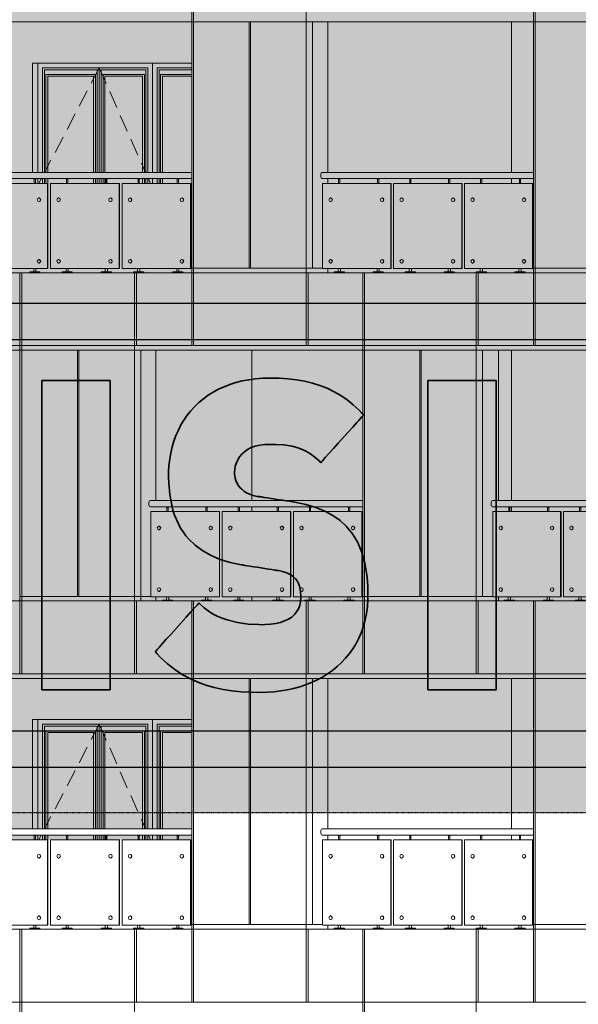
# Model space of a CAD drawing. Header units: millimetres. Extents: x 653421 to 888490, y -587092 to -202040.
# Tile 46 of 63: x 799223 to 805349, y -299101 to -288301. Entities that reach past the tile are written whole.
import ezdxf

# ---------------------------------------------------------------- set-up
doc = ezdxf.new("R2010")
doc.units = ezdxf.units.MM
doc.header["$LTSCALE"] = 0.05
doc.linetypes.add('DASHED', pattern=[19.05, 12.7, -6.35])
doc.linetypes.add('HIDDEN2', pattern=[0.1875, 0.125, -0.0625])
doc.layers.get('0').update_dxf_attribs({"lineweight": 0})
for name, color, linetype, lineweight in [('011 Dimension', 16, 'Continuous', 9), ('013 Door & Window', 48, 'Continuous', 9), ('A-Elev', 111, 'Continuous', 25)]:
    doc.layers.add(name, color=color, linetype=linetype, lineweight=lineweight)
doc.layers.add('A-20--T--WALLS', color=4, linetype='HIDDEN2')
pattern_1 = [(82.5, (607665.26, -236775.77), (-71.47627, 66.950698), [0, -77.216, 0, -86.36, 0, -82.55]), (52.5, (607665.26, -236775.77), (-37.802186, 164.94657), [0, -41.656, 0, -69.596, 0, -26.67]), (12.5, (607621.08, -236819.95), (111.659965, 112.066462), [0, -25.4, 0, -91.44, 0, -119.38]), (2.5, (607621.08, -236819.95), (76.45622, 139.51016), [0, -12.7, 0, -59.944, 0, -68.58])]

# ---------------------------------------------------------------- blocks, each defined once
blk = doc.blocks.new('A$C265427DE')
for p, q in [((-2222, 820, 0), (-2225, 820, 0)), ((-2225, 780, 0), (-2222, 780, 0)), ((-1656, 820, 0), (-1660, 820, 0)), ((-1660, 780, 0), (-1656, 780, 0)), ((-1443, 820, 0), (-1446, 820, 0)), ((-1446, 780, 0), (-1443, 780, 0)), ((-879, 820, 0), (-882, 820, 0)), ((-882, 780, 0), (-879, 780, 0)), ((-665, 820, 0), (-668, 820, 0)), ((-668, 780, 0), (-665, 780, 0)), ((-102, 820, 0), (-105, 820, 0)), ((-105, 780, 0), (-102, 780, 0)), ((-2222, 145, 0), (-2225, 145, 0)), ((-1656, 145, 0), (-1660, 145, 0)), ((-1443, 145, 0), (-1446, 145, 0)), ((-879, 145, 0), (-882, 145, 0)), ((-665, 145, 0), (-668, 145, 0)), ((-102, 145, 0), (-105, 145, 0)), ((-2225, 105, 0), (-2222, 105, 0)), ((-1660, 105, 0), (-1656, 105, 0)), ((-1446, 105, 0), (-1443, 105, 0)), ((-882, 105, 0), (-879, 105, 0)), ((-668, 105, 0), (-665, 105, 0)), ((-105, 105, 0), (-102, 105, 0))]:
    blk.add_line(p, q)
at = {"color": 195}
blk.add_lwpolyline([(-2318, 1032), (0, 1032), (0, 1100), (-2318, 1100)], dxfattribs=at)
at = {"lineweight": 0, "elevation": 0}
for points in [[(-2115, 1032), (-2115, 1028), (-2144, 1028), (-2144, 1032), (-2115, 1032)], [(-1688, 1032), (-1688, 1028), (-1716, 1028), (-1716, 1032), (-1688, 1032)], [(-1336, 1032), (-1336, 1028), (-1364, 1028), (-1364, 1032), (-1336, 1032)], [(-910, 1032), (-910, 1028), (-938, 1028), (-938, 1032), (-910, 1032)], [(-558, 1032), (-558, 1028), (-587, 1028), (-587, 1032), (-558, 1032)], [(-133, 1032), (-133, 1028), (-161, 1028), (-161, 1032), (-133, 1032)]]:
    blk.add_lwpolyline(points, close=True, dxfattribs=at)
for points in [[(-2136, 1028), (-2136, 980)], [(-2123, 1028), (-2123, 980)], [(-1709, 1028), (-1709, 980)], [(-1696, 1028), (-1696, 980)], [(-1357, 1028), (-1357, 980)], [(-1344, 1028), (-1344, 980)], [(-931, 1028), (-931, 980)], [(-918, 1028), (-918, 980)], [(-579, 1028), (-579, 980)], [(-566, 1028), (-566, 980)], [(-154, 1028), (-154, 980)], [(-141, 1028), (-141, 980)], [(-2142, 45), (-2142, 10)], [(-2117, 45), (-2117, 10)], [(-1715, 45), (-1715, 10)], [(-1690, 45), (-1690, 10)], [(-1363, 45), (-1363, 10)], [(-1338, 45), (-1338, 10)], [(-936, 45), (-936, 10)], [(-911, 45), (-911, 10)], [(-585, 45), (-585, 10)], [(-560, 45), (-560, 10)], [(-159, 45), (-159, 10)], [(-134, 45), (-134, 10)]]:
    blk.add_lwpolyline(points, dxfattribs=at)
for points in [[(-2073, 0), (-2186, 0), (-2186, 6, -0.39896), (-2181, 10), (-2078, 10, -0.39896), (-2073, 6), (-2073, 0)], [(-1646, 0), (-1759, 0), (-1758, 6, -0.39896), (-1754, 10), (-1651, 10, -0.39896), (-1646, 6), (-1646, 0)], [(-1294, 0), (-1407, 0), (-1406, 6, -0.39896), (-1402, 10), (-1299, 10, -0.39896), (-1294, 6), (-1294, 0)], [(-867, 0), (-980, 0), (-980, 6, -0.39896), (-975, 10), (-872, 10, -0.39896), (-868, 6), (-867, 0)], [(-516, 0), (-629, 0), (-629, 6, -0.39896), (-624, 10), (-521, 10, -0.39896), (-516, 6), (-516, 0)], [(-90, 0), (-203, 0), (-203, 6, -0.39896), (-198, 10), (-95, 10, -0.39896), (-91, 6), (-90, 0)]]:
    blk.add_lwpolyline(points, format="xyb", close=True, dxfattribs=at)
for centre, major_axis, ratio in [((-2318, 1066, 0), (0, -34.2), 0.430387), ((-2222, 800, 0), (0, 20), 0.860108), ((-1656, 800, 0), (0, 20), 0.860108), ((-1443, 800, 0), (0, 20), 0.860108), ((-879, 800, 0), (0, 20), 0.860108), ((-665, 800, 0), (0, 20), 0.860108), ((-102, 800, 0), (0, 20), 0.860108), ((-2222, 125, 0), (0, 20), 0.860108), ((-1656, 125, 0), (0, 20), 0.860108), ((-1443, 125, 0), (0, 20), 0.860108), ((-879, 125, 0), (0, 20), 0.860108), ((-665, 125, 0), (0, 20), 0.860108), ((-102, 125, 0), (0, 20), 0.860108)]:
    blk.add_ellipse(centre, major_axis=major_axis, ratio=ratio, start_param=3.141593, end_param=6.283185)
for centre in [(-2225, 800, 0), (-1660, 800, 0), (-1446, 800, 0), (-882, 800, 0), (-668, 800, 0), (-105, 800, 0), (-2225, 125, 0), (-1660, 125, 0), (-1446, 125, 0), (-882, 125, 0), (-668, 125, 0), (-105, 125, 0)]:
    blk.add_ellipse(centre, major_axis=(0, -20), ratio=0.883087)
at = {"layer": '011 Dimension', "color": 135, "lineweight": 0, "elevation": 0}
for points in [[(-2280, 45), (-1564, 45), (-1564, 980), (-2312, 980), (-2312, 45)], [(-1564, 45), (-1560, 45), (-1560, 980), (-1564, 980), (-1564, 45)], [(-786, 980), (-1533, 980), (-1533, 45), (-786, 45), (-786, 980)], [(-786, 980), (-782, 980), (-782, 45), (-786, 45)], [(-10, 980), (-755, 980), (-755, 45), (-10, 45), (-10, 980)], [(-6, 980), (-10, 980), (-10, 45), (-6, 45), (-6, 980)]]:
    blk.add_lwpolyline(points, close=True, dxfattribs=at)
blk = doc.blocks.new('A$C752A412A')
for p, q in [((-2244, 820, 0), (-2247, 820, 0)), ((-2247, 780, 0), (-2244, 780, 0)), ((-1674, 820, 0), (-1677, 820, 0)), ((-1677, 780, 0), (-1674, 780, 0)), ((-1458, 820, 0), (-1461, 820, 0)), ((-1461, 780, 0), (-1458, 780, 0)), ((-889, 820, 0), (-892, 820, 0)), ((-892, 780, 0), (-889, 780, 0)), ((-673, 820, 0), (-677, 820, 0)), ((-677, 780, 0), (-673, 780, 0)), ((-105, 820, 0), (-109, 820, 0)), ((-109, 780, 0), (-105, 780, 0)), ((-2244, 145, 0), (-2247, 145, 0)), ((-1674, 145, 0), (-1677, 145, 0)), ((-1458, 145, 0), (-1461, 145, 0)), ((-889, 145, 0), (-892, 145, 0)), ((-673, 145, 0), (-677, 145, 0)), ((-105, 145, 0), (-109, 145, 0)), ((-2247, 105, 0), (-2244, 105, 0)), ((-1677, 105, 0), (-1674, 105, 0)), ((-1461, 105, 0), (-1458, 105, 0)), ((-892, 105, 0), (-889, 105, 0)), ((-677, 105, 0), (-673, 105, 0)), ((-109, 105, 0), (-105, 105, 0))]:
    blk.add_line(p, q)
at = {"color": 195}
blk.add_lwpolyline([(-2343, 1032), (0, 1032), (0, 1100), (-2343, 1100)], dxfattribs=at)
at = {"lineweight": 0, "elevation": 0}
for points in [[(-2138, 1032), (-2138, 1028), (-2166, 1028), (-2166, 1032), (-2138, 1032)], [(-1707, 1032), (-1707, 1028), (-1735, 1028), (-1735, 1032), (-1707, 1032)], [(-1352, 1032), (-1352, 1028), (-1380, 1028), (-1380, 1032), (-1352, 1032)], [(-922, 1032), (-922, 1028), (-950, 1028), (-950, 1032), (-922, 1032)], [(-567, 1032), (-567, 1028), (-596, 1028), (-596, 1032), (-567, 1032)], [(-138, 1032), (-138, 1028), (-166, 1028), (-166, 1032), (-138, 1032)]]:
    blk.add_lwpolyline(points, close=True, dxfattribs=at)
for points in [[(-2159, 1028), (-2159, 980)], [(-2146, 1028), (-2146, 980)], [(-1728, 1028), (-1728, 980)], [(-1715, 1028), (-1715, 980)], [(-1373, 1028), (-1373, 980)], [(-1360, 1028), (-1360, 980)], [(-943, 1028), (-943, 980)], [(-930, 1028), (-930, 980)], [(-588, 1028), (-588, 980)], [(-575, 1028), (-575, 980)], [(-159, 1028), (-159, 980)], [(-146, 1028), (-146, 980)], [(-2164, 45), (-2164, 10)], [(-2140, 45), (-2140, 10)], [(-1733, 45), (-1733, 10)], [(-1709, 45), (-1709, 10)], [(-1378, 45), (-1378, 10)], [(-1354, 45), (-1354, 10)], [(-948, 45), (-948, 10)], [(-923, 45), (-923, 10)], [(-594, 45), (-594, 10)], [(-569, 45), (-569, 10)], [(-164, 45), (-164, 10)], [(-140, 45), (-140, 10)]]:
    blk.add_lwpolyline(points, dxfattribs=at)
for points in [[(-2095, 0), (-2209, 0), (-2208, 6, -0.39896), (-2204, 10), (-2100, 10, -0.39896), (-2096, 6), (-2095, 0)], [(-1664, 0), (-1778, 0), (-1777, 6, -0.39896), (-1773, 10), (-1669, 10, -0.39896), (-1665, 6), (-1664, 0)], [(-1309, 0), (-1423, 0), (-1422, 6, -0.39896), (-1418, 10), (-1314, 10, -0.39896), (-1310, 6), (-1309, 0)], [(-879, 0), (-992, 0), (-992, 6, -0.39896), (-987, 10), (-884, 10, -0.39896), (-880, 6), (-879, 0)], [(-525, 0), (-638, 0), (-638, 6, -0.39896), (-633, 10), (-530, 10, -0.39896), (-525, 6), (-525, 0)], [(-96, 0), (-209, 0), (-208, 6, -0.39896), (-204, 10), (-100, 10, -0.39896), (-96, 6), (-96, 0)]]:
    blk.add_lwpolyline(points, format="xyb", close=True, dxfattribs=at)
at = {"color": 195}
blk.add_ellipse((-2343, 1066, 0), major_axis=(0, -34.2), ratio=0.393092, start_param=3.141593, end_param=6.283185, dxfattribs=at)
for centre in [(-2247, 800, 0), (-1677, 800, 0), (-1461, 800, 0), (-892, 800, 0), (-677, 800, 0), (-109, 800, 0), (-2247, 125, 0), (-1677, 125, 0), (-1461, 125, 0), (-892, 125, 0), (-677, 125, 0), (-109, 125, 0)]:
    blk.add_ellipse(centre, major_axis=(0, -20), ratio=0.890967)
for centre in [(-2244, 800, 0), (-1674, 800, 0), (-1458, 800, 0), (-889, 800, 0), (-673, 800, 0), (-105, 800, 0), (-2244, 125, 0), (-1674, 125, 0), (-1458, 125, 0), (-889, 125, 0), (-673, 125, 0), (-105, 125, 0)]:
    blk.add_ellipse(centre, major_axis=(0, 20), ratio=0.862095, start_param=3.141593, end_param=6.283185)
at = {"layer": '011 Dimension', "color": 135, "lineweight": 0, "elevation": 0}
for points in [[(-1581, 980), (-2335, 980), (-2335, 45), (-1581, 45), (-1581, 980)], [(-1581, 45), (-1577, 45), (-1577, 980), (-1581, 980), (-1581, 45)], [(-796, 980), (-1549, 980), (-1549, 45), (-796, 45), (-796, 980)], [(-796, 980), (-792, 980), (-792, 45), (-796, 45)], [(-13, 980), (-764, 980), (-764, 45), (-13, 45), (-13, 980)], [(-9, 980), (-13, 980), (-13, 45), (-9, 45), (-9, 980)]]:
    blk.add_lwpolyline(points, close=True, dxfattribs=at)
blk = doc.blocks.new('A$C30A0313F')
for p, q in [((-2210, 820, 0), (-2214, 820, 0)), ((-2214, 780, 0), (-2210, 780, 0)), ((-1648, 820, 0), (-1651, 820, 0)), ((-1651, 780, 0), (-1648, 780, 0)), ((-1435, 820, 0), (-1438, 820, 0)), ((-1438, 780, 0), (-1435, 780, 0)), ((-873, 820, 0), (-876, 820, 0)), ((-876, 780, 0), (-873, 780, 0)), ((-661, 820, 0), (-664, 820, 0)), ((-664, 780, 0), (-661, 780, 0)), ((-100, 820, 0), (-103, 820, 0)), ((-103, 780, 0), (-100, 780, 0)), ((-2210, 145, 0), (-2214, 145, 0)), ((-1648, 145, 0), (-1651, 145, 0)), ((-1435, 145, 0), (-1438, 145, 0)), ((-873, 145, 0), (-876, 145, 0)), ((-661, 145, 0), (-664, 145, 0)), ((-100, 145, 0), (-103, 145, 0)), ((-2214, 105, 0), (-2210, 105, 0)), ((-1651, 105, 0), (-1648, 105, 0)), ((-1438, 105, 0), (-1435, 105, 0)), ((-876, 105, 0), (-873, 105, 0)), ((-664, 105, 0), (-661, 105, 0)), ((-103, 105, 0), (-100, 105, 0))]:
    blk.add_line(p, q)
at = {"color": 195, "elevation": 0}
blk.add_lwpolyline([(-2305, 1032), (0, 1032), (0, 1100), (-2305, 1100)], dxfattribs=at)
at = {"lineweight": 0, "elevation": 0}
for points in [[(-2104, 1032), (-2104, 1028), (-2132, 1028), (-2132, 1032), (-2104, 1032)], [(-1678, 1032), (-1678, 1028), (-1707, 1028), (-1707, 1032), (-1678, 1032)], [(-1328, 1032), (-1328, 1028), (-1356, 1028), (-1356, 1032), (-1328, 1032)], [(-903, 1032), (-903, 1028), (-932, 1028), (-932, 1032), (-903, 1032)], [(-554, 1032), (-554, 1028), (-582, 1028), (-582, 1032), (-554, 1032)], [(-130, 1032), (-130, 1028), (-159, 1028), (-159, 1032), (-130, 1032)]]:
    blk.add_lwpolyline(points, close=True, dxfattribs=at)
for points in [[(-2125, 1028), (-2125, 980)], [(-2112, 1028), (-2112, 980)], [(-1699, 1028), (-1699, 980)], [(-1686, 1028), (-1686, 980)], [(-1349, 1028), (-1349, 980)], [(-1336, 1028), (-1336, 980)], [(-925, 1028), (-925, 980)], [(-912, 1028), (-912, 980)], [(-575, 1028), (-575, 980)], [(-562, 1028), (-562, 980)], [(-151, 1028), (-151, 980)], [(-138, 1028), (-138, 980)], [(-2130, 45), (-2130, 10)], [(-2105, 45), (-2105, 10)], [(-1705, 45), (-1705, 10)], [(-1680, 45), (-1680, 10)], [(-1355, 45), (-1355, 10)], [(-1330, 45), (-1330, 10)], [(-930, 45), (-930, 10)], [(-905, 45), (-905, 10)], [(-580, 45), (-580, 10)], [(-556, 45), (-556, 10)], [(-157, 45), (-157, 10)], [(-132, 45), (-132, 10)]]:
    blk.add_lwpolyline(points, dxfattribs=at)
for points in [[(-2061, 0), (-2174, 0), (-2174, 6, -0.39896), (-2169, 10), (-2066, 10, -0.39896), (-2061, 6), (-2061, 0)], [(-1636, 0), (-1749, 0), (-1749, 6, -0.39896), (-1744, 10), (-1641, 10, -0.39896), (-1636, 6), (-1636, 0)], [(-1286, 0), (-1399, 0), (-1398, 6, -0.39896), (-1394, 10), (-1290, 10, -0.39896), (-1286, 6), (-1286, 0)], [(-861, 0), (-974, 0), (-974, 6, -0.39896), (-969, 10), (-866, 10, -0.39896), (-861, 6), (-861, 0)], [(-511, 0), (-624, 0), (-624, 6, -0.39896), (-620, 10), (-516, 10, -0.39896), (-512, 6), (-511, 0)], [(-88, 0), (-201, 0), (-201, 6, -0.39896), (-196, 10), (-93, 10, -0.39896), (-88, 6), (-88, 0)]]:
    blk.add_lwpolyline(points, format="xyb", close=True, dxfattribs=at)
at = {"color": 195}
blk.add_ellipse((-2305, 1066, 0), major_axis=(0, -34.2), ratio=0.421124, start_param=3.141593, end_param=6.283185, dxfattribs=at)
for centre in [(-2214, 800, 0), (-1651, 800, 0), (-1438, 800, 0), (-876, 800, 0), (-664, 800, 0), (-103, 800, 0), (-2214, 125, 0), (-1651, 125, 0), (-1438, 125, 0), (-876, 125, 0), (-664, 125, 0), (-103, 125, 0)]:
    blk.add_ellipse(centre, major_axis=(0, -20), ratio=0.879027)
for centre in [(-2210, 800, 0), (-1648, 800, 0), (-1435, 800, 0), (-873, 800, 0), (-661, 800, 0), (-100, 800, 0), (-2210, 125, 0), (-1648, 125, 0), (-1435, 125, 0), (-873, 125, 0), (-661, 125, 0), (-100, 125, 0)]:
    blk.add_ellipse(centre, major_axis=(0, 20), ratio=0.858966, start_param=3.141593, end_param=6.283185)
at = {"layer": '011 Dimension', "color": 135, "lineweight": 0}
for points in [[(-2300, 980), (-2300, 45), (-1556, 45), (-1556, 980), (-2300, 980)], [(-1552, 980), (-1556, 980), (-1556, 45), (-1552, 45), (-1552, 980)]]:
    blk.add_lwpolyline(points, close=True, dxfattribs=at)
at = {"layer": '011 Dimension', "color": 135, "lineweight": 0, "elevation": 0}
for points in [[(-781, 980), (-1524, 980), (-1524, 45), (-781, 45), (-781, 980)], [(-781, 980), (-777, 980), (-777, 45), (-781, 45)], [(-8, 980), (-750, 980), (-750, 45), (-8, 45), (-8, 980)], [(-8, 980), (-8, 45), (-4, 45), (-4, 980), (-8, 980)]]:
    blk.add_lwpolyline(points, close=True, dxfattribs=at)
blk = doc.blocks.new('A$C74457E36')
for p, q in [((-2233, 820, 0), (-2236, 820, 0)), ((-2236, 780, 0), (-2233, 780, 0)), ((-1665, 820, 0), (-1668, 820, 0)), ((-1668, 780, 0), (-1665, 780, 0)), ((-1450, 820, 0), (-1453, 820, 0)), ((-1453, 780, 0), (-1450, 780, 0)), ((-884, 820, 0), (-887, 820, 0)), ((-887, 780, 0), (-884, 780, 0)), ((-669, 820, 0), (-672, 820, 0)), ((-672, 780, 0), (-669, 780, 0)), ((-104, 820, 0), (-107, 820, 0)), ((-107, 780, 0), (-104, 780, 0)), ((-2233, 145, 0), (-2236, 145, 0)), ((-1665, 145, 0), (-1668, 145, 0)), ((-1450, 145, 0), (-1453, 145, 0)), ((-884, 145, 0), (-887, 145, 0)), ((-669, 145, 0), (-672, 145, 0)), ((-104, 145, 0), (-107, 145, 0)), ((-2236, 105, 0), (-2233, 105, 0)), ((-1668, 105, 0), (-1665, 105, 0)), ((-1453, 105, 0), (-1450, 105, 0)), ((-887, 105, 0), (-884, 105, 0)), ((-672, 105, 0), (-669, 105, 0)), ((-107, 105, 0), (-104, 105, 0))]:
    blk.add_line(p, q)
at = {"color": 195, "elevation": 0}
blk.add_lwpolyline([(-2331, 1032), (0, 1032), (0, 1100), (-2331, 1100)], dxfattribs=at)
at = {"lineweight": 0, "elevation": 0}
for points in [[(-2127, 1032), (-2127, 1028), (-2155, 1028), (-2155, 1032), (-2127, 1032)], [(-1697, 1032), (-1697, 1028), (-1726, 1028), (-1726, 1032), (-1697, 1032)], [(-1344, 1032), (-1344, 1028), (-1372, 1028), (-1372, 1032), (-1344, 1032)], [(-916, 1032), (-916, 1028), (-944, 1028), (-944, 1032), (-916, 1032)], [(-563, 1032), (-563, 1028), (-591, 1028), (-591, 1032), (-563, 1032)], [(-135, 1032), (-135, 1028), (-164, 1028), (-164, 1032), (-135, 1032)]]:
    blk.add_lwpolyline(points, close=True, dxfattribs=at)
for points in [[(-2148, 1028), (-2148, 980)], [(-2135, 1028), (-2135, 980)], [(-1719, 1028), (-1719, 980)], [(-1706, 1028), (-1706, 980)], [(-1365, 1028), (-1365, 980)], [(-1352, 1028), (-1352, 980)], [(-937, 1028), (-937, 980)], [(-924, 1028), (-924, 980)], [(-584, 1028), (-584, 980)], [(-571, 1028), (-571, 980)], [(-156, 1028), (-156, 980)], [(-143, 1028), (-143, 980)], [(-2153, 45), (-2153, 10)], [(-2128, 45), (-2128, 10)], [(-1724, 45), (-1724, 10)], [(-1699, 45), (-1699, 10)], [(-1371, 45), (-1371, 10)], [(-1346, 45), (-1346, 10)], [(-942, 45), (-942, 10)], [(-917, 45), (-917, 10)], [(-589, 45), (-589, 10)], [(-565, 45), (-565, 10)], [(-162, 45), (-162, 10)], [(-137, 45), (-137, 10)]]:
    blk.add_lwpolyline(points, dxfattribs=at)
for points in [[(-2084, 0), (-2197, 0), (-2197, 6, -0.39896), (-2192, 10), (-2089, 10, -0.39896), (-2085, 6), (-2084, 0)], [(-1655, 0), (-1768, 0), (-1768, 6, -0.39896), (-1763, 10), (-1660, 10, -0.39896), (-1655, 6), (-1655, 0)], [(-1302, 0), (-1415, 0), (-1414, 6, -0.39896), (-1410, 10), (-1307, 10, -0.39896), (-1302, 6), (-1302, 0)], [(-873, 0), (-986, 0), (-986, 6, -0.39896), (-981, 10), (-878, 10, -0.39896), (-874, 6), (-873, 0)], [(-520, 0), (-634, 0), (-633, 6, -0.39896), (-629, 10), (-525, 10, -0.39896), (-521, 6), (-520, 0)], [(-93, 0), (-206, 0), (-206, 6, -0.39896), (-201, 10), (-98, 10, -0.39896), (-93, 6), (-93, 0)]]:
    blk.add_lwpolyline(points, format="xyb", close=True, dxfattribs=at)
at = {"color": 195}
blk.add_ellipse((-2331, 1066, -1), major_axis=(0, -34.2), ratio=0.421124, start_param=3.141593, end_param=6.283185, dxfattribs=at)
for centre in [(-2236, 800, 0), (-1668, 800, 0), (-1453, 800, 0), (-887, 800, 0), (-672, 800, 0), (-107, 800, 0), (-2236, 125, 0), (-1668, 125, 0), (-1453, 125, 0), (-887, 125, 0), (-672, 125, 0), (-107, 125, 0)]:
    blk.add_ellipse(centre, major_axis=(0, -20), ratio=0.887075)
for centre in [(-2233, 800, 0), (-1665, 800, 0), (-1450, 800, 0), (-884, 800, 0), (-669, 800, 0), (-104, 800, 0), (-2233, 125, 0), (-1665, 125, 0), (-1450, 125, 0), (-884, 125, 0), (-669, 125, 0), (-104, 125, 0)]:
    blk.add_ellipse(centre, major_axis=(0, 20), ratio=0.861153, start_param=3.141593, end_param=6.283185)
at = {"layer": '011 Dimension', "color": 135, "lineweight": 0, "elevation": 0}
for points in [[(-2323, 980), (-2323, 45), (-1572, 45), (-1572, 980), (-2317, 980)], [(-1568, 980), (-1572, 980), (-1572, 45), (-1569, 45), (-1569, 980)], [(-791, 980), (-1541, 980), (-1541, 45), (-791, 45), (-791, 980)], [(-791, 980), (-787, 980), (-787, 45), (-791, 45)], [(-11, 980), (-760, 980), (-760, 45), (-11, 45), (-11, 980)], [(-11, 980), (-11, 45), (-7, 45), (-7, 980), (-11, 980)]]:
    blk.add_lwpolyline(points, close=True, dxfattribs=at)
blk = doc.blocks.new('*U124')
at = {"layer": '013 Door & Window', "color": 0, "lineweight": -2}
for points in [[(1258, -1200), (1258, 0)], [(673, -1200), (673, -52), (52, -52), (52, -1200)], [(652, -1200), (652, -73), (73, -73), (73, -1200)], [(673, -1200), (673, -52), (1206, -52), (1206, -1200)], [(694, -1200), (694, -73), (1185, -73), (1185, -1200)], [(1687, -52), (1310, -52), (1310, -1200)], [(1687, -73), (1331, -73), (1331, -1200)], [(631, -1200), (631, -125), (89, -125), (89, -1200)], [(611, -1200), (611, -145), (109, -145), (109, -1200)], [(715, -1200), (715, -125), (1169, -125), (1169, -1200)], [(735, -1200), (735, -145), (1149, -145), (1149, -1200)], [(1687, -125), (1347, -125), (1347, -1200)], [(1687, -145), (1368, -145), (1368, -1200)], [(0, -1268), (0, -1320)], [(52, -1268), (52, -1320)], [(73, -1268), (73, -1320)], [(89, -1268), (89, -1320)], [(109, -1268), (109, -1320)], [(611, -1320), (611, -1268)], [(631, -1320), (631, -1268)], [(652, -1320), (652, -1268)], [(673, -1320), (673, -1268)], [(673, -1320), (673, -1268)], [(694, -1320), (694, -1268)], [(715, -1320), (715, -1268)], [(735, -1320), (735, -1268)], [(1149, -1268), (1149, -1320)], [(1169, -1268), (1169, -1320)], [(1185, -1268), (1185, -1320)], [(1206, -1268), (1206, -1320)], [(1258, -1320), (1258, -1268)], [(1310, -1268), (1310, -1320)], [(1331, -1268), (1331, -1320)], [(1347, -1268), (1347, -1320)], [(1368, -1268), (1368, -1320)]]:
    blk.add_lwpolyline(points, dxfattribs=at)
at = {"layer": '013 Door & Window', "color": 0, "linetype": 'DASHED', "lineweight": -2, "ltscale": 300}
for points in [[(673, -52), (74, -1200)], [(673, -52), (1181, -1200)], [(38, -1268), (11, -1320)], [(1212, -1268), (1234, -1320)]]:
    blk.add_lwpolyline(points, dxfattribs=at)
blk = doc.blocks.new('CHD TM')
at = {"linetype": 'Continuous', "lineweight": 0, "true_color": 0xffffff}
h = blk.add_hatch(color=7, dxfattribs=at)
h.dxf.hatch_style = 1
h.paths.add_polyline_path([(115595, 4241), (114846, 4241), (114846, 850), (115595, 850)])
h = blk.add_hatch(color=7, dxfattribs=at)
h.dxf.hatch_style = 1
h.paths.add_polyline_path([(116985, 3120), (116968, 3160), (116959, 3224), (116963, 3268), (116969, 3303), (116981, 3338), (116996, 3372), (117016, 3404), (117040, 3434), (117070, 3461), (117104, 3485), (117143, 3506), (117187, 3522), (117237, 3534), (117292, 3540), (117322, 3541), (117332, 3541), (117341, 3541), (117375, 3541), (117414, 3541), (117500, 3536), (117594, 3521), (117643, 3508), (117693, 3491), (117743, 3468), (117792, 3439), (117840, 3403), (117887, 3360), (117906, 3341), (117909, 3344), (117915, 3352), (117926, 3363), (117939, 3379), (117956, 3397), (117996, 3442), (118044, 3495), (118097, 3554), (118206, 3676), (118258, 3732), (118303, 3783), (118322, 3805), (118339, 3824), (118354, 3839), (118376, 3865), (118373, 3868), (118358, 3885), (118327, 3917), (118262, 3977), (118195, 4031), (118125, 4078), (118052, 4120), (117976, 4157), (117897, 4188), (117814, 4214), (117728, 4234), (117639, 4250), (117546, 4261), (117450, 4267), (117349, 4270), (117269, 4268), (117192, 4261), (117117, 4251), (117045, 4238), (116976, 4220), (116909, 4199), (116845, 4174), (116784, 4146), (116726, 4114), (116671, 4080), (116619, 4042), (116570, 4001), (116524, 3957), (116481, 3910), (116442, 3861), (116406, 3809), (116373, 3755), (116344, 3698), (116318, 3639), (116295, 3577), (116276, 3514), (116261, 3449), (116249, 3381), (116241, 3312), (116237, 3241), (116236, 3205), (116236, 3197), (116236, 3193), (116237, 3184), (116238, 3118), (116249, 2992), (116271, 2875), (116285, 2820), (116302, 2767), (116322, 2717), (116344, 2669), (116369, 2624), (116397, 2581), (116427, 2540), (116459, 2502), (116530, 2435), (116612, 2375), (116703, 2324), (116803, 2281), (116913, 2247), (117033, 2221), (117049, 2219), (117057, 2217), (117058, 2217), (117061, 2217), (117074, 2215), (117098, 2211), (117129, 2206), (117167, 2200), (117208, 2194), (117293, 2180), (117333, 2174), (117369, 2169), (117397, 2164), (117426, 2160), (117441, 2157), (117486, 2148), (117523, 2136), (117555, 2122), (117584, 2106), (117608, 2089), (117628, 2069), (117646, 2044), (117660, 2016), (117672, 1986), (117680, 1954), (117685, 1920), (117688, 1870), (117684, 1817), (117675, 1776), (117661, 1739), (117641, 1705), (117617, 1675), (117587, 1648), (117551, 1625), (117510, 1606), (117464, 1590), (117412, 1578), (117354, 1569), (117291, 1565), (117238, 1564), (117111, 1571), (116993, 1588), (116878, 1617), (116823, 1637), (116770, 1659), (116719, 1685), (116671, 1715), (116626, 1749), (116569, 1801), (116567, 1799), (116560, 1792), (116550, 1780), (116536, 1764), (116519, 1746), (116478, 1700), (116429, 1646), (116375, 1586), (116264, 1462), (116212, 1404), (116166, 1353), (116146, 1330), (116129, 1311), (116114, 1295), (116091, 1269), (116095, 1265), (116113, 1245), (116150, 1206), (116225, 1135), (116304, 1073), (116385, 1019), (116469, 973), (116556, 933), (116646, 901), (116738, 875), (116834, 854), (116932, 839), (117034, 829), (117139, 823), (117246, 821), (117395, 828), (117467, 837), (117538, 849), (117607, 864), (117675, 883), (117740, 905), (117804, 930), (117865, 958), (117924, 990), (117981, 1025), (118035, 1063), (118086, 1104), (118134, 1149), (118179, 1196), (118220, 1247), (118259, 1301), (118293, 1358), (118324, 1418), (118351, 1481), (118374, 1547), (118393, 1616), (118407, 1688), (118417, 1762), (118422, 1840), (118423, 1880), (118423, 1889), (118423, 1894), (118423, 1903), (118422, 1975), (118417, 2045), (118411, 2112), (118401, 2177), (118389, 2240), (118374, 2300), (118356, 2357), (118335, 2412), (118311, 2465), (118284, 2515), (118253, 2562), (118219, 2606), (118200, 2627), (118184, 2644), (118117, 2707), (118040, 2762), (117952, 2809), (117853, 2850), (117744, 2883), (117623, 2908), (117607, 2911), (117599, 2912), (117597, 2912), (117595, 2913), (117582, 2915), (117558, 2918), (117527, 2923), (117489, 2929), (117448, 2935), (117362, 2949), (117322, 2955), (117287, 2960), (117258, 2965), (117230, 2969), (117213, 2972), (117165, 2983), (117126, 2996), (117093, 3012), (117064, 3030), (117040, 3049), (117020, 3070), (117000, 3095)])
h = blk.add_hatch(color=7, dxfattribs=at)
h.dxf.hatch_style = 1
h.paths.add_polyline_path([(119831, 4241), (119082, 4241), (119082, 850), (119831, 850)])
at = {"layer": 'A-Elev', "color": 7, "linetype": 'Continuous', "lineweight": 25}
for p, q in [((97432, 5091), (133879, 5091)), ((103964, 4691), (133519, 4691)), ((103964, 400), (133519, 400)), ((97432, 0), (133879, 0))]:
    blk.add_line(p, q, dxfattribs=at)
at = {"layer": 'A-Elev', "color": 250, "linetype": 'Continuous', "lineweight": 35}
for p, q in [((114846, 850), (114846, 4241)), ((114846, 4241), (115595, 4241)), ((115595, 850), (115595, 4241)), ((116909, 4199), (116976, 4220)), ((116976, 4220), (117045, 4238)), ((117045, 4238), (117117, 4251)), ((117117, 4251), (117192, 4261)), ((117192, 4261), (117269, 4268)), ((117269, 4268), (117349, 4270)), ((117349, 4270), (117450, 4267)), ((117450, 4267), (117546, 4261)), ((117546, 4261), (117639, 4250)), ((117639, 4250), (117728, 4234)), ((117728, 4234), (117814, 4214)), ((117814, 4214), (117897, 4188)), ((119082, 850), (119082, 4241)), ((119082, 4241), (119831, 4241)), ((119831, 850), (119831, 4241)), ((116671, 4080), (116726, 4114)), ((116726, 4114), (116784, 4146)), ((116784, 4146), (116845, 4174)), ((116845, 4174), (116909, 4199)), ((117897, 4188), (117976, 4157)), ((117976, 4157), (118052, 4120)), ((118052, 4120), (118125, 4078)), ((116524, 3957), (116570, 4001)), ((116570, 4001), (116619, 4042)), ((116619, 4042), (116671, 4080)), ((118125, 4078), (118195, 4031)), ((118195, 4031), (118262, 3977)), ((116442, 3861), (116481, 3910)), ((116481, 3910), (116524, 3957)), ((118262, 3977), (118327, 3917)), ((118358, 3885), (118327, 3917)), ((116373, 3755), (116406, 3809)), ((116406, 3809), (116442, 3861)), ((118258, 3732), (118303, 3783)), ((118303, 3783), (118322, 3805)), ((118322, 3805), (118339, 3824)), ((118339, 3824), (118354, 3839)), ((118354, 3839), (118365, 3852)), ((118373, 3868), (118358, 3885)), ((118365, 3852), (118372, 3860)), ((118372, 3860), (118376, 3864)), ((118376, 3865), (118373, 3868)), ((118376, 3865), (118376, 3865)), ((118376, 3864), (118376, 3865)), ((116318, 3639), (116344, 3698)), ((116344, 3698), (116373, 3755)), ((118097, 3554), (118206, 3676)), ((118206, 3676), (118258, 3732)), ((116276, 3514), (116295, 3577)), ((116295, 3577), (116318, 3639)), ((116261, 3449), (116276, 3514)), ((117040, 3434), (117070, 3461)), ((117070, 3461), (117104, 3485)), ((117104, 3485), (117143, 3506)), ((117143, 3506), (117187, 3522)), ((117187, 3522), (117237, 3534)), ((117237, 3534), (117292, 3540)), ((117292, 3540), (117322, 3541)), ((117322, 3541), (117332, 3541)), ((117332, 3541), (117341, 3541)), ((117341, 3541), (117375, 3541)), ((117375, 3541), (117414, 3541)), ((117414, 3541), (117500, 3536)), ((117500, 3536), (117594, 3521)), ((117594, 3521), (117643, 3508)), ((117643, 3508), (117693, 3491)), ((117693, 3491), (117743, 3468)), ((117743, 3468), (117792, 3439)), ((117996, 3442), (118044, 3495)), ((118044, 3495), (118097, 3554)), ((116241, 3312), (116249, 3381)), ((116249, 3381), (116261, 3449)), ((116981, 3338), (116996, 3372)), ((116996, 3372), (117016, 3404)), ((117016, 3404), (117040, 3434)), ((117792, 3439), (117840, 3403)), ((117840, 3403), (117887, 3360)), ((117899, 3348), (117887, 3360)), ((117904, 3342), (117899, 3348)), ((117909, 3344), (117915, 3352)), ((117915, 3352), (117926, 3363)), ((117926, 3363), (117939, 3379)), ((117939, 3379), (117956, 3397)), ((117956, 3397), (117996, 3442)), ((116236, 3205), (116237, 3241)), ((116237, 3241), (116241, 3312)), ((116960, 3233), (116963, 3268)), ((116963, 3268), (116969, 3303)), ((116969, 3303), (116981, 3338)), ((117904, 3342), (117906, 3341)), ((117906, 3341), (117909, 3344)), ((116236, 3197), (116236, 3205)), ((116236, 3193), (116236, 3197)), ((116237, 3184), (116236, 3193)), ((116238, 3118), (116237, 3184)), ((116960, 3226), (116960, 3233)), ((116960, 3223), (116960, 3226)), ((116960, 3218), (116960, 3223)), ((116966, 3172), (116960, 3218)), ((116974, 3146), (116966, 3172)), ((116985, 3120), (116974, 3146)), ((116249, 2992), (116238, 3118)), ((117000, 3095), (116985, 3120)), ((117020, 3070), (117000, 3095)), ((117040, 3049), (117020, 3070)), ((117040, 3049), (117064, 3030)), ((117064, 3030), (117093, 3012)), ((116271, 2875), (116249, 2992)), ((117093, 3012), (117126, 2996)), ((117126, 2996), (117165, 2983)), ((117165, 2983), (117210, 2972)), ((117210, 2972), (117222, 2970)), ((117222, 2970), (117228, 2970)), ((117228, 2970), (117230, 2969)), ((117230, 2969), (117239, 2968)), ((117239, 2968), (117258, 2965)), ((117258, 2965), (117287, 2960)), ((117287, 2960), (117322, 2955)), ((117322, 2955), (117362, 2949)), ((117362, 2949), (117448, 2935)), ((117448, 2935), (117489, 2929)), ((117489, 2929), (117527, 2923)), ((117527, 2923), (117558, 2918)), ((117558, 2918), (117582, 2915)), ((116285, 2820), (116271, 2875)), ((116302, 2767), (116285, 2820)), ((117582, 2915), (117595, 2913)), ((117595, 2913), (117597, 2912)), ((117597, 2912), (117599, 2912)), ((117599, 2912), (117607, 2911)), ((117607, 2911), (117623, 2908)), ((117623, 2908), (117744, 2883)), ((117744, 2883), (117853, 2850)), ((117853, 2850), (117952, 2809)), ((117952, 2809), (118040, 2762)), ((116322, 2717), (116302, 2767)), ((116344, 2669), (116322, 2717)), ((118040, 2762), (118117, 2707)), ((118117, 2707), (118184, 2644)), ((116369, 2624), (116344, 2669)), ((116397, 2581), (116369, 2624)), ((118200, 2627), (118184, 2644)), ((118219, 2606), (118200, 2627)), ((118253, 2562), (118219, 2606)), ((116427, 2540), (116397, 2581)), ((116459, 2502), (116427, 2540)), ((116459, 2502), (116530, 2435)), ((118284, 2515), (118253, 2562)), ((118311, 2465), (118284, 2515)), ((116530, 2435), (116612, 2375)), ((118335, 2412), (118311, 2465)), ((118356, 2357), (118335, 2412)), ((116612, 2375), (116703, 2324)), ((116703, 2324), (116803, 2281)), ((116803, 2281), (116913, 2247)), ((118374, 2300), (118356, 2357)), ((118389, 2240), (118374, 2300)), ((116913, 2247), (117033, 2221)), ((117033, 2221), (117049, 2219)), ((117049, 2219), (117057, 2217)), ((117057, 2217), (117058, 2217)), ((117058, 2217), (117061, 2217)), ((117061, 2217), (117074, 2215)), ((117074, 2215), (117098, 2211)), ((117098, 2211), (117129, 2206)), ((117129, 2206), (117167, 2200)), ((117167, 2200), (117208, 2194)), ((117208, 2194), (117293, 2180)), ((117293, 2180), (117333, 2174)), ((117333, 2174), (117369, 2169)), ((117369, 2169), (117397, 2164)), ((117397, 2164), (117417, 2161)), ((117417, 2161), (117426, 2160)), ((118401, 2177), (118389, 2240)), ((118411, 2112), (118401, 2177)), ((117426, 2160), (117427, 2160)), ((117427, 2160), (117433, 2159)), ((117433, 2159), (117444, 2157)), ((117444, 2157), (117486, 2148)), ((117486, 2148), (117523, 2136)), ((117523, 2136), (117555, 2122)), ((117555, 2122), (117584, 2106)), ((117584, 2106), (117608, 2089)), ((117608, 2089), (117628, 2069)), ((117646, 2044), (117628, 2069)), ((118417, 2045), (118411, 2112)), ((117660, 2016), (117646, 2044)), ((117672, 1986), (117660, 2016)), ((117680, 1954), (117672, 1986)), ((117685, 1920), (117680, 1954)), ((118422, 1975), (118417, 2045)), ((118423, 1903), (118422, 1975)), ((117684, 1817), (117687, 1860)), ((117687, 1884), (117685, 1920)), ((117687, 1875), (117687, 1884)), ((117687, 1870), (117687, 1875)), ((117687, 1860), (117687, 1870)), ((118417, 1762), (118422, 1840)), ((118422, 1840), (118423, 1880)), ((118423, 1894), (118423, 1903)), ((118423, 1889), (118423, 1894)), ((118423, 1880), (118423, 1889)), ((116478, 1700), (116519, 1746)), ((116519, 1746), (116536, 1764)), ((116536, 1764), (116550, 1780)), ((116550, 1780), (116560, 1792)), ((116560, 1792), (116567, 1799)), ((116567, 1799), (116570, 1803)), ((116570, 1803), (116571, 1802)), ((116576, 1797), (116571, 1802)), ((116586, 1786), (116576, 1797)), ((116586, 1786), (116626, 1749)), ((116626, 1749), (116671, 1715)), ((117641, 1705), (117661, 1739)), ((117661, 1739), (117675, 1776)), ((117675, 1776), (117684, 1817)), ((118407, 1688), (118417, 1762)), ((116375, 1586), (116429, 1646)), ((116429, 1646), (116478, 1700)), ((116671, 1715), (116719, 1685)), ((116719, 1685), (116770, 1659)), ((116770, 1659), (116823, 1637)), ((116823, 1637), (116878, 1617)), ((117510, 1606), (117551, 1625)), ((117551, 1625), (117587, 1648)), ((117587, 1648), (117617, 1675)), ((117617, 1675), (117641, 1705)), ((118393, 1616), (118407, 1688)), ((116264, 1462), (116375, 1586)), ((116878, 1617), (116993, 1588)), ((116993, 1588), (117111, 1571)), ((117111, 1571), (117228, 1565)), ((117228, 1565), (117258, 1564)), ((117258, 1564), (117291, 1565)), ((117291, 1565), (117354, 1569)), ((117354, 1569), (117412, 1578)), ((117412, 1578), (117464, 1590)), ((117464, 1590), (117510, 1606)), ((118351, 1481), (118374, 1547)), ((118374, 1547), (118393, 1616)), ((116212, 1404), (116264, 1462)), ((118293, 1358), (118324, 1418)), ((118324, 1418), (118351, 1481)), ((116114, 1295), (116129, 1311)), ((116129, 1311), (116146, 1330)), ((116146, 1330), (116166, 1353)), ((116166, 1353), (116212, 1404)), ((118220, 1247), (118259, 1301)), ((118259, 1301), (118293, 1358)), ((116091, 1270), (116095, 1274)), ((116091, 1269), (116091, 1270)), ((116095, 1265), (116091, 1269)), ((116091, 1269), (116091, 1269)), ((116095, 1274), (116103, 1282)), ((116113, 1245), (116095, 1265)), ((116103, 1282), (116114, 1295)), ((116150, 1206), (116113, 1245)), ((116150, 1206), (116225, 1135)), ((118134, 1149), (118179, 1196)), ((118179, 1196), (118220, 1247)), ((116225, 1135), (116304, 1073)), ((118035, 1063), (118086, 1104)), ((118086, 1104), (118134, 1149)), ((116304, 1073), (116385, 1019)), ((116385, 1019), (116469, 973)), ((116469, 973), (116556, 933)), ((117865, 958), (117924, 990)), ((117924, 990), (117981, 1025)), ((117981, 1025), (118035, 1063)), ((116556, 933), (116646, 901)), ((116646, 901), (116738, 875)), ((116738, 875), (116834, 854)), ((117538, 849), (117607, 864)), ((117607, 864), (117675, 883)), ((117675, 883), (117740, 905)), ((117740, 905), (117804, 930)), ((117804, 930), (117865, 958)), ((114846, 850), (115595, 850)), ((116834, 854), (116932, 839)), ((116932, 839), (117034, 829)), ((117034, 829), (117139, 823)), ((117139, 823), (117246, 821)), ((117246, 821), (117395, 828)), ((117395, 828), (117467, 837)), ((117467, 837), (117538, 849)), ((119082, 850), (119831, 850))]:
    blk.add_line(p, q, dxfattribs=at)

msp = doc.modelspace()

# ---------------------------------------------------------------- hatches: boundary and pattern name
at = {"lineweight": 0, "true_color": 0xffffff, "transparency": 33554648}
h = msp.add_hatch(color=7, dxfattribs=at)
h.dxf.hatch_style = 1
h.paths.add_polyline_path([(835542, -276658), (746080, -276658), (746080, -297001), (835542, -297001)])
at = {"lineweight": 0, "true_color": 0xb5b5b5}
h = msp.add_hatch(dxfattribs=at)
h.set_pattern_fill('AR-SAND', color=253, scale=2, angle=45, style=0)
h.set_pattern_definition(pattern_1)
h.paths.add_polyline_path([(819467, -289976), (819467, -288326), (817338, -288326), (817338, -289976)])
h.paths.add_polyline_path([(819467, -290096), (819467, -290044), (817338, -290044), (817338, -290096)])
h.paths.add_polyline_path([(815869, -289976), (815869, -288326), (813708, -288326), (813708, -289976)])
h.paths.add_polyline_path([(815869, -290096), (815869, -290044), (813708, -290044), (813708, -290096)])
h.paths.add_polyline_path([(812233, -289976), (812233, -288326), (810040, -288326), (810040, -289976)])
h.paths.add_polyline_path([(812233, -290096), (812233, -290044), (810040, -290044), (810040, -290096)])
h.paths.add_polyline_path([(801110, -289976), (801110, -288326), (798827, -288326), (798827, -289976)])
h.paths.add_polyline_path([(801110, -290096), (801110, -290044), (798827, -290044), (798827, -290096)])
h.paths.add_polyline_path([(797330, -289976), (797330, -288326), (795019, -288326), (795019, -289976)])
h.paths.add_polyline_path([(797330, -290096), (797330, -290044), (795019, -290044), (795019, -290096)])
h.paths.add_polyline_path([(793510, -289976), (793510, -288326), (791171, -288326), (791171, -289976)])
h.paths.add_polyline_path([(793510, -290096), (793510, -290044), (791171, -290044), (791171, -290096)])
h = msp.add_hatch(dxfattribs=at)
h.set_pattern_fill('AR-SAND', color=253, scale=2, angle=45, style=0)
h.set_pattern_definition(pattern_1)
h.paths.add_polyline_path([(821254, -293576), (821254, -291926), (819142, -291926), (819142, -293576)])
h.paths.add_polyline_path([(821254, -293696), (821254, -293644), (819142, -293644), (819142, -293696)])
h.paths.add_polyline_path([(817673, -293576), (817673, -291926), (815528, -291926), (815528, -293576)])
h.paths.add_polyline_path([(817673, -293696), (817673, -293644), (815528, -293644), (815528, -293696)])
h.paths.add_polyline_path([(814056, -293576), (814056, -291926), (811878, -291926), (811878, -293576)])
h.paths.add_polyline_path([(814056, -293696), (814056, -293644), (811878, -293644), (811878, -293696)])
h.paths.add_polyline_path([(810402, -291926), (808193, -291926), (808193, -293576), (810402, -293576)])
h.paths.add_polyline_path([(808193, -293696), (810402, -293696), (810402, -293644), (808193, -293644)])
h.paths.add_polyline_path([(799223, -291926), (796926, -291926), (796926, -293576), (799223, -293576)])
h.paths.add_polyline_path([(796926, -293696), (799223, -293696), (799223, -293644), (796926, -293644)])
h.paths.add_polyline_path([(795424, -291926), (793099, -291926), (793099, -293576), (795424, -293576)])
h.paths.add_polyline_path([(793099, -293696), (795424, -293696), (795424, -293644), (793099, -293644)])
h.paths.add_polyline_path([(791588, -291926), (789237, -291926), (789237, -293576), (791588, -293576)])
h.paths.add_polyline_path([(789237, -293696), (791588, -293696), (791588, -293644), (789237, -293644)])
h = msp.add_hatch(dxfattribs=at)
h.set_pattern_fill('AR-SAND', color=253, scale=2, angle=45, style=0)
h.set_pattern_definition(pattern_1)
h.paths.add_polyline_path([(819467, -297176), (819467, -295526), (817338, -295526), (817338, -297176)])
h.paths.add_polyline_path([(819467, -297296), (819467, -297244), (817338, -297244), (817338, -297296)])
h.paths.add_polyline_path([(815869, -297176), (815869, -295526), (813708, -295526), (813708, -297176)])
h.paths.add_polyline_path([(815869, -297296), (815869, -297244), (813708, -297244), (813708, -297296)])
h.paths.add_polyline_path([(812233, -297176), (812233, -295526), (810040, -295526), (810040, -297176)])
h.paths.add_polyline_path([(812233, -297296), (812233, -297244), (810040, -297244), (810040, -297296)])
h.paths.add_polyline_path([(801110, -297176), (801110, -295526), (798827, -295526), (798827, -297176)])
h.paths.add_polyline_path([(801110, -297296), (801110, -297244), (798827, -297244), (798827, -297296)])
h.paths.add_polyline_path([(797330, -297176), (797330, -295526), (795019, -295526), (795019, -297176)])
h.paths.add_polyline_path([(797330, -297296), (797330, -297244), (795019, -297244), (795019, -297296)])
h.paths.add_polyline_path([(793510, -297176), (793510, -295526), (791171, -295526), (791171, -297176)])
h.paths.add_polyline_path([(793510, -297296), (793510, -297244), (791171, -297244), (791171, -297296)])

# ---------------------------------------------------------------- linework, layer by layer
at = {"color": 0}
for p, q in [((787705, -288326), (822633, -288326)), ((802434, -288326), (802434, -291026)), ((802603, -288326), (802603, -289976)), ((800505, -291876), (800505, -291076)), ((804251, -291876), (804251, -291076)), ((787704, -291876), (822633, -291876)), ((787705, -291926), (822633, -291926)), ((789095, -291926), (822633, -291926)), ((800505, -295476), (800505, -294676)), ((802386, -294676), (802386, -295476)), ((804251, -295476), (804251, -294676)), ((787705, -295476), (822633, -295476)), ((787705, -295526), (822633, -295526)), ((802434, -295526), (802434, -298226)), ((802603, -295526), (802603, -297176)), ((800505, -299076), (800505, -298276)), ((804251, -299076), (804251, -298276)), ((787704, -299076), (822633, -299076))]:
    msp.add_line(p, q, dxfattribs=at)
for p, q in [((799365, -289976), (799365, -288776)), ((799365, -288776), (801110, -288776)), ((799365, -289976), (799365, -288776)), ((799422, -289976), (799422, -288776)), ((799422, -289976), (799422, -288776)), ((802603, -290044), (802603, -290096)), ((801110, -291026), (802545, -291026)), ((802603, -291031), (802603, -291076)), ((804857, -291026), (806275, -291026)), ((787705, -291076), (822633, -291076)), ((787705, -291076), (822633, -291076)), ((787705, -291076), (822633, -291076)), ((787705, -294676), (822633, -294676)), ((799223, -294626), (800662, -294626)), ((800717, -294676), (800717, -294631)), ((802985, -294626), (804412, -294626)), ((804473, -294676), (804473, -294631)), ((799365, -297176), (799365, -295976)), ((799365, -295976), (801110, -295976)), ((799365, -297176), (799365, -295976)), ((799422, -297176), (799422, -295976)), ((799422, -297176), (799422, -295976)), ((802603, -297244), (802603, -297296)), ((787705, -298276), (822633, -298276)), ((801110, -298226), (802545, -298226)), ((802603, -298231), (802603, -298276)), ((804857, -298226), (806275, -298226))]:
    msp.add_line(p, q)
at = {"color": 1}
msp.add_line((787705, -291076), (822633, -291076), dxfattribs=at)
msp.add_line((787705, -291076), (822633, -291076), dxfattribs=at)
msp.add_line((787705, -291076), (822633, -291076), dxfattribs=at)
msp.add_line((787705, -291076), (822633, -291076), dxfattribs=at)
msp.add_line((787705, -291076), (822633, -291076), dxfattribs=at)
msp.add_line((787705, -291076), (822633, -291076), dxfattribs=at)
at = {"color": 0}
for points in [[(801110, -287476), (801110, -291076)], [(801131, -287476), (801131, -291076)], [(802364, -287476), (802364, -291076)], [(804857, -287476), (804857, -291076)], [(804877, -287476), (804877, -291076)], [(801741, -288326), (801741, -291026)], [(801754, -288326), (801754, -291026)], [(799223, -294676), (799223, -291076)], [(799245, -294676), (799245, -291076)], [(800482, -294676), (800482, -291076)], [(801110, -291076), (801110, -291876)], [(801131, -291076), (801131, -291876)], [(802364, -291076), (802364, -291876)], [(802386, -291076), (802386, -291076)], [(802386, -291076), (802386, -291876)], [(802985, -294676), (802985, -291076)], [(803006, -294676), (803006, -291076)], [(804230, -294676), (804230, -291076)], [(804857, -291076), (804857, -291876)], [(804877, -291076), (804877, -291876)], [(799857, -294626), (799857, -291926)], [(799871, -294626), (799871, -291926)], [(800552, -294676), (800552, -291926)], [(800717, -293576), (800717, -291926)], [(803611, -294626), (803611, -291926)], [(803625, -294626), (803625, -291926)], [(804300, -294626), (804300, -291926)], [(804473, -293576), (804473, -291926)], [(799223, -295476), (799223, -294676)], [(799245, -295476), (799245, -294676)], [(800482, -295476), (800482, -294676)], [(801110, -294676), (801110, -298276)], [(801131, -294676), (801131, -298276)], [(802364, -294676), (802364, -298276)], [(802985, -295476), (802985, -294676)], [(803006, -295476), (803006, -294676)], [(804230, -295476), (804230, -294676)], [(804857, -294676), (804857, -298276)], [(804877, -294676), (804877, -298276)], [(801741, -295526), (801741, -298226)], [(801754, -295526), (801754, -298226)], [(799223, -301876), (799223, -298276)], [(799245, -301876), (799245, -298276)], [(800482, -301876), (800482, -298276)], [(801110, -298276), (801110, -299076)], [(801131, -298276), (801131, -299076)], [(802364, -298276), (802364, -299076)], [(802386, -298276), (802386, -298276)], [(802386, -298276), (802386, -299076)], [(802985, -301876), (802985, -298276)], [(803006, -301876), (803006, -298276)], [(804230, -301876), (804230, -298276)], [(804857, -298276), (804857, -299076)], [(804877, -298276), (804877, -299076)]]:
    msp.add_lwpolyline(points, dxfattribs=at)
for points in [[(804616, -289976), (804616, -288326)], [(804616, -290096), (804616, -290044)], [(801769, -293576), (801769, -291926)], [(804616, -293576), (804616, -291926)], [(801769, -293696), (801769, -293644)], [(804616, -293696), (804616, -293644)], [(801769, -294676), (801769, -294631)], [(804616, -297176), (804616, -295526)], [(804616, -297296), (804616, -297244)]]:
    msp.add_lwpolyline(points)
at = {"layer": 'A-20--T--WALLS'}
msp.add_line((834399, -297001), (747348, -297001), dxfattribs=at)

# ---------------------------------------------------------------- block references
at = {"color": 252}
for p in [(799422, -288776, 46138), (799422, -295976, 23069)]:
    msp.add_blockref('*U124', p, dxfattribs=at)
for name, p in [('A$C752A412A', (801110, -291076, 11535)), ('A$C265427DE', (804857, -291076, 23069)), ('A$C74457E36', (802985, -294676, 34604)), ('A$C30A0313F', (806712, -294676, 34604)), ('A$C752A412A', (801110, -298276, 11535)), ('A$C265427DE', (804857, -298276, 23069))]:
    msp.add_blockref(name, p)
at = {"layer": 'A-Elev', "color": 111, "linetype": 'Continuous', "lineweight": 25}
msp.add_blockref('CHD TM', (684619, -296501, 36), dxfattribs=at)

doc.saveas('drawing.dxf')
